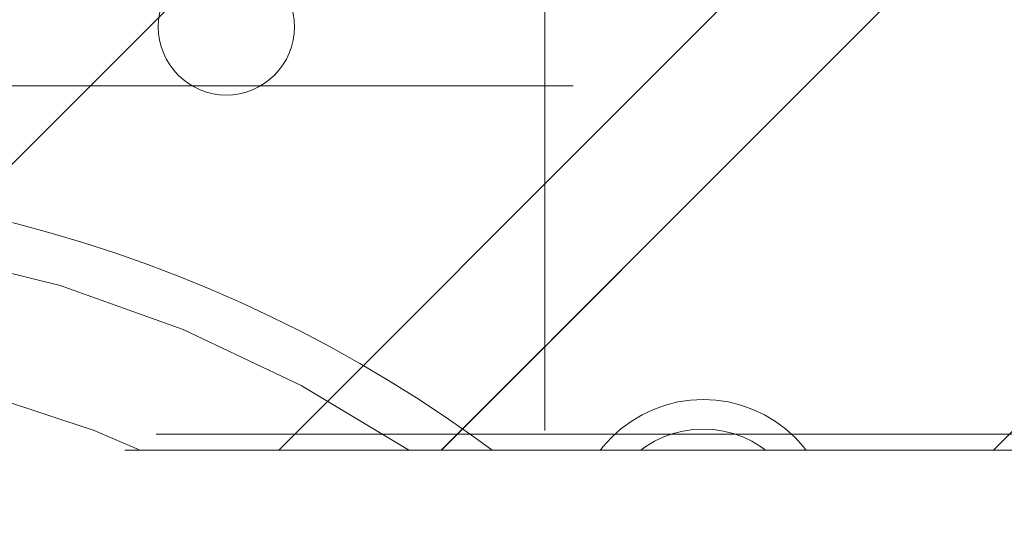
# Model space of a CAD drawing. Header units: inches. Extents: x -471 to -284, y -222 to 20.
# Tile 50 of 54: x -341.068 to -339.844, y 11.8 to 12.421. Entities that reach past the tile are written whole.
import ezdxf

# ---------------------------------------------------------------- set-up
doc = ezdxf.new("R2010")
doc.units = ezdxf.units.IN
doc.header["$LTSCALE"] = 32
doc.header["$MEASUREMENT"] = 0
doc.linetypes.add('Dash Style-1', pattern=[0.083328, 0.041656, -0.041672])
for name, color, linetype, lineweight in [('Black', 7, 'Continuous', 18), ('DashLine', 7, 'Dash Style-1', 13), ('DashLineFill', 7, 'Dash Style-1', 13), ('Drawing', 7, 'Continuous', 18), ('None', 7, 'Continuous', 18), ('SolidLine', 7, 'Continuous', 15), ('Wood_1-H', 7, 'Continuous', 13)]:
    doc.layers.add(name, color=color, linetype=linetype, lineweight=lineweight)
pattern_1 = [(45, (0, 0), (-1.61301565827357, 1.935715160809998), []), (45, (-1.0608, 1.0608), (-0.4723460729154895, 0.4167612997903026), [])]

# ---------------------------------------------------------------- blocks, each defined once
blk = doc.blocks.new('1BRPFY-Leg_Plate (2D)')
at = {"layer": 'DashLineFill', "linetype": 'Continuous', "lineweight": 13}
h = blk.add_hatch(dxfattribs=at)
h.set_pattern_fill('Steel', color=253, style=0, pattern_type=2)
h.set_pattern_definition(pattern_1)
edge = h.paths.add_edge_path()
edge.add_arc((-1.704724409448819, -1.704724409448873), 0.125984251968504, 179.9999999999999, 269.9999999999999)
edge.add_line((-1.704724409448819, -1.830708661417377), (1.704724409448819, -1.830708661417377))
edge.add_arc((1.704724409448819, -1.704724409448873), 0.125984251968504, 270.0000000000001, 360.0000000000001)
edge.add_line((1.830708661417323, -1.704724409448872), (1.830708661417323, 1.704724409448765))
edge.add_arc((1.704724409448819, 1.704724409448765), 0.1259842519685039, 0, 90)
edge.add_line((1.704724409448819, 1.830708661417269), (-1.704724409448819, 1.830708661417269))
edge.add_arc((-1.704724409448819, 1.704724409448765), 0.1259842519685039, 90, 180)
edge.add_line((-1.830708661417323, 1.704724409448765), (-1.830708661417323, -1.704724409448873))
at = {"layer": 'DashLineFill', "flags": 128}
blk.add_lwpolyline([(-1.830708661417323, -1.704724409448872, 0.414213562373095), (-1.704724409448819, -1.830708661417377), (1.704724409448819, -1.830708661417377, 0.414213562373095), (1.830708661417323, -1.704724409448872), (1.830708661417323, 1.704724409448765, 0.414213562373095), (1.704724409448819, 1.830708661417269), (-1.704724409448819, 1.830708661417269, 0.414213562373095), (-1.830708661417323, 1.704724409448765)], format="xyb", close=True, dxfattribs=at)
at = {"layer": 'SolidLine', "flags": 128}
blk.add_lwpolyline([(1.118110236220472, 1.279527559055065), (1.118887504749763, 1.29534922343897), (1.121211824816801, 1.311018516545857), (1.125060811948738, 1.326384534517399), (1.130397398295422, 1.341299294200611), (1.137170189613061, 1.355619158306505), (1.14531396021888, 1.369206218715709), (1.154750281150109, 1.381929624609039), (1.165388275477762, 1.393666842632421), (1.177125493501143, 1.404304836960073), (1.189848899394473, 1.413741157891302), (1.203435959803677, 1.421884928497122), (1.217755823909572, 1.428657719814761), (1.232670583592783, 1.433994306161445), (1.248036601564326, 1.437843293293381), (1.263705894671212, 1.440167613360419), (1.279527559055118, 1.44094488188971), (1.295349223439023, 1.440167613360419), (1.31101851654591, 1.437843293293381), (1.326384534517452, 1.433994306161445), (1.341299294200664, 1.428657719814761), (1.355619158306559, 1.421884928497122), (1.369206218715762, 1.413741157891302), (1.381929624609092, 1.404304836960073), (1.393666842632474, 1.393666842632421), (1.404304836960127, 1.381929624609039), (1.413741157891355, 1.369206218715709), (1.421884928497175, 1.355619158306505), (1.428657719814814, 1.341299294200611), (1.433994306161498, 1.326384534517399), (1.437843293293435, 1.311018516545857), (1.440167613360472, 1.29534922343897), (1.440944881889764, 1.279527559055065)], dxfattribs=at)
blk = doc.blocks.new('1BRPX8-Util_Bkt_Lg-F (2D)')
at = {"layer": 'DashLineFill', "linetype": 'Continuous', "lineweight": 13}
h = blk.add_hatch(dxfattribs=at)
h.set_pattern_fill('Steel', color=253, style=0, pattern_type=2)
h.set_pattern_definition(pattern_1)
edge = h.paths.add_edge_path()
edge.add_line((-4.468503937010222, 7.405511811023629), (-3.129921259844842, 7.405511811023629))
edge.add_line((-3.129921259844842, 7.405511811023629), (-3.129921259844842, -2.011811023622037))
edge.add_line((-3.129921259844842, -2.011811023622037), (-4.468503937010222, -2.011811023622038))
edge.add_line((-4.468503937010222, -2.011811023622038), (-4.468503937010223, -2.145669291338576))
edge.add_line((-4.468503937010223, -2.145669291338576), (-2.421259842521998, -2.145669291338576))
edge.add_line((-2.421259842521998, -2.145669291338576), (-2.421259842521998, -2.523622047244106))
edge.add_arc((-2.303149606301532, -2.523622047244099), 0.1181102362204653, 180.0000000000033, 270.0000000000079)
edge.add_line((-2.303149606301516, -2.641732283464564), (2.303149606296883, -2.641732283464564))
edge.add_arc((2.303149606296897, -2.523622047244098), 0.1181102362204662, 269.9999999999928, 359.9999999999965)
edge.add_line((2.421259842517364, -2.523622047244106), (2.421259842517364, -2.145669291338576))
edge.add_line((2.421259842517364, -2.145669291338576), (4.46850393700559, -2.145669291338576))
edge.add_line((4.46850393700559, -2.145669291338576), (4.46850393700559, -2.011811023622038))
edge.add_line((4.46850393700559, -2.011811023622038), (3.129921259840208, -2.011811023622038))
edge.add_line((3.129921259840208, -2.011811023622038), (3.129921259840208, 7.405511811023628))
edge.add_line((3.129921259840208, 7.405511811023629), (4.46850393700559, 7.405511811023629))
edge.add_line((4.46850393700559, 7.405511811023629), (4.46850393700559, 7.539370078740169))
edge.add_line((4.46850393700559, 7.539370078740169), (2.421259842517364, 7.539370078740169))
edge.add_line((2.421259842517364, 7.539370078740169), (2.421259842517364, 7.917322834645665))
edge.add_arc((2.30314960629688, 7.917322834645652), 0.1181102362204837, 6.452788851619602e-12, 89.99999999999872)
edge.add_line((2.303149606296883, 8.035433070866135), (-2.303149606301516, 8.035433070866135))
edge.add_arc((-2.303149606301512, 7.91732283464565), 0.1181102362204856, 90.00000000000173, 179.9999999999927)
edge.add_line((-2.421259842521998, 7.917322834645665), (-2.421259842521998, 7.539370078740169))
edge.add_line((-2.421259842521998, 7.539370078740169), (-4.468503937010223, 7.539370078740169))
edge.add_line((-4.468503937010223, 7.539370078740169), (-4.468503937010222, 7.405511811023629))
at = {"layer": 'SolidLine', "flags": 128}
blk.add_lwpolyline([(1.15164632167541, 1.288185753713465), (1.153496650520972, 1.300659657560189), (1.156560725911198, 1.312892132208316), (1.160809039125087, 1.324765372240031), (1.166200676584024, 1.336165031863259), (1.172683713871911, 1.346981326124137), (1.180195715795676, 1.357110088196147), (1.188664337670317, 1.36645377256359), (1.19800802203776, 1.37492239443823), (1.20813678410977, 1.382434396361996), (1.218953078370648, 1.388917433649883), (1.230352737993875, 1.39430907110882), (1.242225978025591, 1.398557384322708), (1.254458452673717, 1.401621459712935), (1.266932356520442, 1.403471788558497), (1.279527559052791, 1.40409055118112), (1.29212276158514, 1.403471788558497), (1.304596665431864, 1.401621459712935), (1.31682914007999, 1.398557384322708), (1.328702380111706, 1.39430907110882), (1.340102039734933, 1.388917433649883), (1.350918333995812, 1.382434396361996), (1.361047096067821, 1.37492239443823), (1.370390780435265, 1.36645377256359), (1.378859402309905, 1.357110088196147), (1.386371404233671, 1.346981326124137), (1.392854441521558, 1.336165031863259), (1.398246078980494, 1.324765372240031), (1.402494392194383, 1.312892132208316), (1.405558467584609, 1.300659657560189), (1.407408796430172, 1.288185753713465)], dxfattribs=at)
blk = doc.blocks.new('Slate-LegBrace (2D)')
at = {"layer": 'DashLineFill', "linetype": 'Continuous', "lineweight": 13}
h = blk.add_hatch(dxfattribs=at)
h.set_pattern_fill('Steel', color=253, style=0, pattern_type=2)
h.set_pattern_definition(pattern_1)
edge = h.paths.add_edge_path()
edge.add_line((-2.199587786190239, 0.1351515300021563), (-1.374775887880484, 0.1351515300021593))
edge.add_arc((3.636636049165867e-15, 0.01355418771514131), 1.380142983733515, 5.054592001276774, 174.9454079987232, ccw=False)
edge.add_line((1.374775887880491, 0.1351515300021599), (2.199718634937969, 0.1351515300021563))
edge.add_arc((6.542437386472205e-05, 0.01705725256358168), 2.202821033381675, 3.07312710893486, 176.9268728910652)
h = blk.add_hatch(dxfattribs=at)
h.set_pattern_fill('Steel', color=253, style=0, pattern_type=2)
h.set_pattern_definition(pattern_1)
h.paths.add_polyline_path([(0.6865492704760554, 1.819226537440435), (0.6782533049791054, 1.81964275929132), (0.6700380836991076, 1.820870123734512), (0.661982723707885, 1.822896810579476), (0.654164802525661, 1.825703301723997), (0.6466596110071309, 1.829262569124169), (0.6395394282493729, 1.833540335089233), (0.6328728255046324, 1.838495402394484), (0.6267240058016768, 1.844080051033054), (0.6211521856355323, 1.850240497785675), (0.6162110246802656, 1.856917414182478), (0.6119481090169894, 1.864046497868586), (0.6084044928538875, 1.871559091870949), (0.6056143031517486, 1.879382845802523), (0.6036044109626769, 1.887442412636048), (0.6023941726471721, 1.895660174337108), (0.6019952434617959, 1.903956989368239), (0.6024114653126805, 1.912252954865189), (0.6036388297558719, 1.920468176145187), (0.6056655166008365, 1.92852353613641), (0.6084720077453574, 1.936341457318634), (0.6120312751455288, 1.943846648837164), (0.6163090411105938, 1.950966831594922), (0.6212641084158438, 1.957633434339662), (0.626848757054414, 1.963782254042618), (0.6330092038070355, 1.969354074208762), (0.6396861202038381, 1.974295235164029), (0.6468152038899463, 1.978558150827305), (0.6543277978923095, 1.982101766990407), (0.6621515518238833, 1.984891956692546), (0.6702111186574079, 1.986901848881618), (0.6784288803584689, 1.988112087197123), (0.6867256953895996, 1.988511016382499), (0.6950216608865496, 1.988094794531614), (0.7032368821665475, 1.986867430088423), (0.71129224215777, 1.984840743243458), (0.719110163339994, 1.982034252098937), (0.7266153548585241, 1.978474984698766), (0.733735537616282, 1.974197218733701), (0.7404021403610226, 1.969242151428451), (0.7465509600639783, 1.963657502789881), (0.7521227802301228, 1.957497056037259), (0.7570639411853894, 1.950820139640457), (0.7613268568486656, 1.943691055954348), (0.7648704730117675, 1.936178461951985), (0.7676606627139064, 1.928354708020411), (0.7696705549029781, 1.920295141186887), (0.7708807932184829, 1.912077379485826), (0.771279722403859, 1.903780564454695), (0.7708635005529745, 1.895484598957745), (0.7696361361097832, 1.887269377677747), (0.7676094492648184, 1.879214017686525), (0.7648029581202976, 1.871396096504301), (0.7612436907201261, 1.863890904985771), (0.7569659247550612, 1.856770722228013), (0.7520108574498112, 1.850104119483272), (0.7464262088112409, 1.843955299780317), (0.7402657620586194, 1.838383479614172), (0.7335888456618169, 1.833442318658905), (0.7264597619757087, 1.829179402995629), (0.7189471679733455, 1.825635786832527), (0.7111234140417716, 1.822845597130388), (0.7030638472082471, 1.820835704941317), (0.6948460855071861, 1.819625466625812)])
h = blk.add_hatch(dxfattribs=at)
h.set_pattern_fill('Steel', color=253, style=0, pattern_type=2)
h.set_pattern_definition(pattern_1)
edge = h.paths.add_edge_path()
edge.add_line((-2.191696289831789, 0.2375138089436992), (-1.463739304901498, 0.2375137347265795))
edge.add_arc((6.542437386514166e-05, 0.017041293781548), 1.480314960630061, 8.565281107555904, 171.4347188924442, ccw=False)
edge.add_line((1.463870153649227, 0.2375137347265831), (2.191827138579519, 0.2375138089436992))
edge.add_line((2.191827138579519, 0.2375138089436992), (2.19971863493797, 0.1351515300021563))
edge.add_line((2.19971863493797, 0.1351515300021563), (1.374775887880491, 0.1351515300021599))
edge.add_arc((3.356894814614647e-15, 0.01355418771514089), 1.380142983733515, 5.054592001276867, 174.9454079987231)
edge.add_line((-1.374775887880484, 0.1351515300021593), (-2.19958778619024, 0.1351515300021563))
edge.add_line((-2.19958778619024, 0.1351515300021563), (-2.191696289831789, 0.2375138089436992))
at = {"layer": 'DashLineFill', "flags": 128}
for points in [[(-2.199587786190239, 0.1351515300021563), (-1.374775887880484, 0.1351515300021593, -0.9154551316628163), (1.374775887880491, 0.1351515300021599), (2.199718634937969, 0.1351515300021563, 0.9477524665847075)], [(-2.191696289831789, 0.2375138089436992), (-1.463739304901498, 0.2375137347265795, -0.8606629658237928), (1.463870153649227, 0.2375137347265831), (2.191827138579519, 0.2375138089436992), (2.19971863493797, 0.1351515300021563), (1.374775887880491, 0.1351515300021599, 0.9154551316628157), (-1.374775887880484, 0.1351515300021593), (-2.19958778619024, 0.1351515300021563)]]:
    blk.add_lwpolyline(points, format="xyb", close=True, dxfattribs=at)
blk.add_lwpolyline([(0.6865492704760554, 1.819226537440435), (0.6782533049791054, 1.81964275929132), (0.6700380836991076, 1.820870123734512), (0.661982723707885, 1.822896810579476), (0.654164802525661, 1.825703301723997), (0.6466596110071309, 1.829262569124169), (0.6395394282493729, 1.833540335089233), (0.6328728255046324, 1.838495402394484), (0.6267240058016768, 1.844080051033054), (0.6211521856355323, 1.850240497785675), (0.6162110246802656, 1.856917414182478), (0.6119481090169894, 1.864046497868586), (0.6084044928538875, 1.871559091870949), (0.6056143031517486, 1.879382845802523), (0.6036044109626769, 1.887442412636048), (0.6023941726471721, 1.895660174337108), (0.6019952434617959, 1.903956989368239), (0.6024114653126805, 1.912252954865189), (0.6036388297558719, 1.920468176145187), (0.6056655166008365, 1.92852353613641), (0.6084720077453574, 1.936341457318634), (0.6120312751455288, 1.943846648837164), (0.6163090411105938, 1.950966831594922), (0.6212641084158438, 1.957633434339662), (0.626848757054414, 1.963782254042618), (0.6330092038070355, 1.969354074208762), (0.6396861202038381, 1.974295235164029), (0.6468152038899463, 1.978558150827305), (0.6543277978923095, 1.982101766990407), (0.6621515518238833, 1.984891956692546), (0.6702111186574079, 1.986901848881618), (0.6784288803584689, 1.988112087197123), (0.6867256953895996, 1.988511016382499), (0.6950216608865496, 1.988094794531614), (0.7032368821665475, 1.986867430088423), (0.71129224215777, 1.984840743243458), (0.719110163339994, 1.982034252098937), (0.7266153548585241, 1.978474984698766), (0.733735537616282, 1.974197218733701), (0.7404021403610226, 1.969242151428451), (0.7465509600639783, 1.963657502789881), (0.7521227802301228, 1.957497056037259), (0.7570639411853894, 1.950820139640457), (0.7613268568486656, 1.943691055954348), (0.7648704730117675, 1.936178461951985), (0.7676606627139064, 1.928354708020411), (0.7696705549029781, 1.920295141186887), (0.7708807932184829, 1.912077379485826), (0.771279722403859, 1.903780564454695), (0.7708635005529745, 1.895484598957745), (0.7696361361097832, 1.887269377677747), (0.7676094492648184, 1.879214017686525), (0.7648029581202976, 1.871396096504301), (0.7612436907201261, 1.863890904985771), (0.7569659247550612, 1.856770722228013), (0.7520108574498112, 1.850104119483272), (0.7464262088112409, 1.843955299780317), (0.7402657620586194, 1.838383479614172), (0.7335888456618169, 1.833442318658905), (0.7264597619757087, 1.829179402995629), (0.7189471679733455, 1.825635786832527), (0.7111234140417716, 1.822845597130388), (0.7030638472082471, 1.820835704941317), (0.6948460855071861, 1.819625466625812)], close=True, dxfattribs=at)
blk = doc.blocks.new('TLLegSleeve (2D)')
at = {"layer": 'DashLineFill', "linetype": 'Continuous', "lineweight": 13}
h = blk.add_hatch(dxfattribs=at)
h.set_pattern_fill('Steel', color=253, style=0, pattern_type=2)
h.set_pattern_definition(pattern_1)
edge = h.paths.add_edge_path()
edge.add_line((1.08267716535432, 1.402343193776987), (1.08267716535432, 2.913385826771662))
edge.add_arc((-1.707523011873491e-13, 2.913385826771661), 1.08267716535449, 4.479377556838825e-14, 180)
edge.add_line((-1.082677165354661, 2.913385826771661), (-1.08267716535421, 1.402343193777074))
edge.add_arc((-1.332267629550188e-15, 2.886579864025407e-15), 1.771653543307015, 127.6698869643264, 412.330113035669)
edge.add_line((1.08267716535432, 1.402343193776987), (1.08267716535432, 1.402343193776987))
edge = h.paths.add_edge_path()
edge.add_arc((1.665334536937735e-15, 2.91338582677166), 0.7480314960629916, 180, 360)
edge.add_arc((1.665334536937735e-15, 2.91338582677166), 0.7480314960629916, 9.54166404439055e-15, 180)
edge.add_line((-0.7480314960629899, 2.91338582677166), (-0.7480314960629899, 2.91338582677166))
edge = h.paths.add_edge_path()
edge.add_arc((-1.723066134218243e-13, 5.70119602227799e-16), 1.437007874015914, 180, 360)
edge.add_arc((-1.723066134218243e-13, 9.149983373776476e-17), 1.437007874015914, 9.541664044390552e-15, 180)
edge.add_line((-1.437007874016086, 3.308097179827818e-16), (-1.437007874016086, 3.308097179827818e-16))
at = {"layer": 'DashLine', "color": 8, "flags": 128}
blk.add_lwpolyline([(1.653543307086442, 1.118599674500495e-14), (1.645581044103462, -0.1620755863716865), (1.621770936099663, -0.3225902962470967), (1.582342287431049, -0.4799982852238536), (1.527674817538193, -0.6327836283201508), (1.45829500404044, -0.7794749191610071), (1.374871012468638, -0.9186594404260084), (1.278206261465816, -1.048996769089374), (1.169231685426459, -1.169231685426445), (1.048996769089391, -1.278206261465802), (0.918659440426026, -1.374871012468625), (0.7794749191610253, -1.458295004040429), (0.6327836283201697, -1.527674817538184), (0.4799982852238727, -1.582342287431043), (0.3225902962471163, -1.621770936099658), (0.1620755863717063, -1.645581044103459), (8.723964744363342e-15, -1.653543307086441), (-0.162075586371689, -1.645581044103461), (-0.3225902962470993, -1.621770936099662), (-0.4799982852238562, -1.582342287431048), (-0.6327836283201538, -1.527674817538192), (-0.7794749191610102, -1.458295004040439), (-0.9186594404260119, -1.374871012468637), (-1.048996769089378, -1.278206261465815), (-1.169231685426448, -1.169231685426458), (-1.278206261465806, -1.048996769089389), (-1.374871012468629, -0.9186594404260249), (-1.458295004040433, -0.7794749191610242), (-1.527674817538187, -0.6327836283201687), (-1.582342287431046, -0.4799982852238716), (-1.621770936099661, -0.3225902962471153), (-1.645581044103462, -0.1620755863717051), (-1.653543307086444, -7.741682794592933e-15), (-1.645581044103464, 0.1620755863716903), (-1.621770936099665, 0.3225902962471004), (-1.582342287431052, 0.4799982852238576), (-1.527674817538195, 0.6327836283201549), (-1.458295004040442, 0.7794749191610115), (-1.37487101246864, 0.918659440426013), (-1.278206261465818, 1.048996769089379), (-1.169231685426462, 1.169231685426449), (-1.048996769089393, 1.278206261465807), (-0.9186594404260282, 1.37487101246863), (-0.7794749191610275, 1.458295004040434), (-0.6327836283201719, 1.527674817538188), (-0.479998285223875, 1.582342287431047), (-0.3225902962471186, 1.621770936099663), (-0.1620755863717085, 1.645581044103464), (-1.096189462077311e-14, 1.653543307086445), (0.1620755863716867, 1.645581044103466), (0.3225902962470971, 1.621770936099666), (0.479998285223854, 1.582342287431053), (0.6327836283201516, 1.527674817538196), (0.7794749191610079, 1.458295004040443), (0.9186594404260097, 1.374871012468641), (1.048996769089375, 1.278206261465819), (1.169231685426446, 1.169231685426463), (1.278206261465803, 1.048996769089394), (1.374871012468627, 0.9186594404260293), (1.458295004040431, 0.7794749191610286), (1.527674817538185, 0.6327836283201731), (1.582342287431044, 0.4799982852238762), (1.621770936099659, 0.3225902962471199), (1.64558104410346, 0.1620755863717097)], close=True, dxfattribs=at)
at = {"layer": 'DashLineFill', "flags": 128}
for points in [[(1.08267716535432, 1.402343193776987), (1.08267716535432, 2.913385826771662, 0.9999999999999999), (-1.082677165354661, 2.913385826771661), (-1.08267716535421, 1.402343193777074, 2.931618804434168), (1.08267716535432, 1.402343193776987)], [(-1.437007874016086, 3.308097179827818e-16, 0.9999999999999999), (1.437007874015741, 3.308097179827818e-16, 0.9999999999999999), (-1.437007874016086, 3.308097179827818e-16)]]:
    blk.add_lwpolyline(points, format="xyb", close=True, dxfattribs=at)
blk = doc.blocks.new('Group-56')
at = {"layer": 'SolidLine', "flags": 128}
blk.add_lwpolyline([(61.27952755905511, -8.30708661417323, -0.414213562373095), (62.99212598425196, -6.594488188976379, -0.414213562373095), (64.70472440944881, -8.30708661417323, -0.414213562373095), (62.99212598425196, -10.01968503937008, -0.414213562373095)], format="xyb", close=True, dxfattribs=at)
at = {"layer": 'Wood_1-H', "color": 7}
for name in ['1BRPX8-Util_Bkt_Lg-F (2D)', 'TLLegSleeve (2D)', 'Slate-LegBrace (2D)', '1BRPFY-Leg_Plate (2D)']:
    blk.add_blockref(name, (62.99212598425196, -8.30708661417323), dxfattribs=at)
blk = doc.blocks.new('TL14_lower_leg (2D)')
at = {"layer": 'DashLine', "flags": 128}
blk.add_lwpolyline([(-1.777195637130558e-14, 1.377952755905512), (0.1350629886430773, 1.371317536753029), (0.2688252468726, 1.351475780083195), (0.3999985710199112, 1.318618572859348), (0.5273196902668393, 1.27306234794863), (0.649562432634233, 1.215245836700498), (0.7655495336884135, 1.14572584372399), (0.8741639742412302, 1.065171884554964), (0.9743597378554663, 0.9743597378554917), (1.065171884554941, 0.8741639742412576), (1.14572584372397, 0.7655495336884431), (1.215245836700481, 0.6495624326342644), (1.273062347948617, 0.5273196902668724), (1.318618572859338, 0.3999985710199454), (1.351475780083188, 0.2688252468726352), (1.371317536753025, 0.1350629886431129), (1.377952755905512, 1.783045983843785e-14), (1.371317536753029, -0.1350629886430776), (1.351475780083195, -0.2688252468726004), (1.318618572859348, -0.3999985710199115), (1.27306234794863, -0.5273196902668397), (1.215245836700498, -0.6495624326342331), (1.145725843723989, -0.7655495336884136), (1.065171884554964, -0.8741639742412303), (0.9743597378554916, -0.9743597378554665), (0.8741639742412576, -1.065171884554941), (0.7655495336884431, -1.14572584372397), (0.6495624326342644, -1.215245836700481), (0.5273196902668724, -1.273062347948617), (0.3999985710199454, -1.318618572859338), (0.2688252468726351, -1.351475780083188), (0.135062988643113, -1.371317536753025), (1.777195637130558e-14, -1.377952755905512), (-0.1350629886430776, -1.371317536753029), (-0.2688252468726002, -1.351475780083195), (-0.3999985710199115, -1.318618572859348), (-0.5273196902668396, -1.27306234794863), (-0.6495624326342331, -1.215245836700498), (-0.7655495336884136, -1.14572584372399), (-0.8741639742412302, -1.065171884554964), (-0.9743597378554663, -0.9743597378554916), (-1.065171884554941, -0.8741639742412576), (-1.14572584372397, -0.7655495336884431), (-1.215245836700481, -0.6495624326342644), (-1.273062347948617, -0.5273196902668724), (-1.318618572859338, -0.3999985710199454), (-1.351475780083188, -0.2688252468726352), (-1.371317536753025, -0.1350629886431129), (-1.377952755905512, -1.783045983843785e-14), (-1.371317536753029, 0.1350629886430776), (-1.351475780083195, 0.2688252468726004), (-1.318618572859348, 0.3999985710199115), (-1.27306234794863, 0.5273196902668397), (-1.215245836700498, 0.6495624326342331), (-1.145725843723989, 0.7655495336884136), (-1.065171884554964, 0.8741639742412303), (-0.9743597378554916, 0.9743597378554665), (-0.8741639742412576, 1.065171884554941), (-0.7655495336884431, 1.14572584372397), (-0.6495624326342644, 1.215245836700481), (-0.5273196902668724, 1.273062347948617), (-0.3999985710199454, 1.318618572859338), (-0.2688252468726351, 1.351475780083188), (-0.135062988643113, 1.371317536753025)], close=True, dxfattribs=at)
blk = doc.blocks.new('Group-59')
at = {"layer": 'DashLineFill', "linetype": 'Continuous', "lineweight": 13}
h = blk.add_hatch(dxfattribs=at)
h.set_pattern_fill('Steel', color=253, style=0, pattern_type=2)
h.set_pattern_definition(pattern_1)
h.paths.add_polyline_path([(-2.066929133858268, 1.397637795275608), (2.066929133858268, 1.397637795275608), (2.066929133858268, 0.1377952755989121), (2.106299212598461, 0.1377952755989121), (2.106299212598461, -0.1377952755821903), (2.066929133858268, -0.1377952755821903), (2.066929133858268, -5.275590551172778), (2.106299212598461, -5.275590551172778), (2.106299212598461, -5.55118110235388), (2.066929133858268, -5.55118110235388), (2.066929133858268, -5.82677165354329), (-2.066929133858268, -5.82677165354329), (-2.066929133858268, -5.55118110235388), (-2.106299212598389, -5.55118110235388), (-2.106299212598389, -5.275590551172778), (-2.066929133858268, -5.275590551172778), (-2.066929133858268, -0.1377952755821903), (-2.106299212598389, -0.1377952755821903), (-2.106299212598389, 0.1377952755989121), (-2.066929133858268, 0.1377952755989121)])
at = {"layer": 'DashLineFill', "flags": 128}
blk.add_lwpolyline([(-2.066929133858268, 1.397637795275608), (2.066929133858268, 1.397637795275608), (2.066929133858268, 0.1377952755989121), (2.106299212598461, 0.1377952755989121), (2.106299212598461, -0.1377952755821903), (2.066929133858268, -0.1377952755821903), (2.066929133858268, -5.275590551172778), (2.106299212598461, -5.275590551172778), (2.106299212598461, -5.55118110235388), (2.066929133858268, -5.55118110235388), (2.066929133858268, -5.82677165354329), (-2.066929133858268, -5.82677165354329), (-2.066929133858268, -5.55118110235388), (-2.106299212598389, -5.55118110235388), (-2.106299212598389, -5.275590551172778), (-2.066929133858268, -5.275590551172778), (-2.066929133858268, -0.1377952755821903), (-2.106299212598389, -0.1377952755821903), (-2.106299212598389, 0.1377952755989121), (-2.066929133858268, 0.1377952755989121)], close=True, dxfattribs=at)
blk = doc.blocks.new('TL14_upper_leg (2D)')
at = {"layer": 'DashLine', "color": 7}
blk.add_blockref('Group-59', (0, 0), dxfattribs=at)
blk = doc.blocks.new('1BRPT9-Bracket (2D)')
at = {"layer": 'DashLineFill', "linetype": 'Continuous', "lineweight": 13}
h = blk.add_hatch(dxfattribs=at)
h.set_pattern_fill('Steel', color=253, style=0, pattern_type=2)
h.set_pattern_definition(pattern_1)
edge = h.paths.add_edge_path()
edge.add_arc((1.677931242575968, -8.488188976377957), 0.2519685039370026, 269.999999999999, 360.0000000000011)
edge.add_line((1.929899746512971, -8.488188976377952), (1.929899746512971, -7.480314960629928))
edge.add_line((1.929899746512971, -7.480314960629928), (2.323600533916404, -7.480314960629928))
edge.add_line((2.323600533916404, -7.480314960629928), (2.323600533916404, 7.461135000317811))
edge.add_line((2.323600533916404, 7.461135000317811), (1.929899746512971, 7.480314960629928))
edge.add_line((1.929899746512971, 7.480314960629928), (1.929899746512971, 8.488188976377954))
edge.add_arc((1.677931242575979, 8.488188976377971), 0.2519685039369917, 359.999999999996, 450.0000000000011)
edge.add_line((1.677931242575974, 8.740157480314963), (-2.32206875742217, 8.740157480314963))
edge.add_line((-2.32206875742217, 8.740157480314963), (-2.32206875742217, -8.74015748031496))
edge.add_line((-2.32206875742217, -8.74015748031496), (1.677931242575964, -8.74015748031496))
blk = doc.blocks.new('SlateLegLocator-L2')
at = {"color": 255, "linetype": 'Dash Style-1', "lineweight": 5}
blk.add_wipeout([(-2.106299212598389, 1.3779527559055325), (2.10629921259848, 1.3779527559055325), (2.10629921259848, -5.807086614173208), (-2.106299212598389, -5.807086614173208)], dxfattribs=at).dxf.layer = 'Black'
at = {"layer": 'Black', "linetype": 'Dash Style-1', "lineweight": 5, "flags": 128}
blk.add_lwpolyline([(-2.106299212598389, 1.377952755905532), (2.106299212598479, 1.377952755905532), (2.106299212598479, -5.807086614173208), (-2.106299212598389, -5.807086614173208)], close=True, dxfattribs=at)
blk = doc.blocks.new('Group-83')
at = {"layer": 'None', "color": 7, "rotation": 180}
blk.add_blockref('1BRPT9-Bracket (2D)', (62.99212598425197, -12.00787401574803), dxfattribs=at)
at = {"layer": 'None', "color": 7}
for name in ['1BRPFY-Leg_Plate (2D)', 'TL14_upper_leg (2D)', 'TL14_lower_leg (2D)']:
    blk.add_blockref(name, (62.99212598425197, -8.30708661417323), dxfattribs=at)
blk.add_blockref('SlateLegLocator-L2', (62.99212598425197, -8.30708661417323), dxfattribs=at)
blk = doc.blocks.new('Group-87')
at = {"layer": 'None'}
blk.add_blockref('Group-56', (0, 0), dxfattribs=at)
blk.add_blockref('Group-83', (0, 0), dxfattribs=at)
blk = doc.blocks.new('SL Credenza Desk (2D)')
at = {"layer": 'None'}
blk.add_blockref('Group-87', (0, 0), dxfattribs=at)
at = {"layer": 'Drawing', "color": 0, "flags": 1}
for tag in ['Tag', 'Catalog', 'Option1', 'Option2', 'Option3', 'Option4', 'Option5', 'Option6', 'Option7', 'Option8', 'Option9', 'Option10', 'Option11', 'Option12', 'Custom', 'FinishGroup', 'Discount', 'Item2', 'Item3', 'Item6', 'Item9', 'Item10', 'Item12', 'Item13', 'Item16', 'Item19', 'Item20', 'Item21', 'Item22', 'Item23', 'Item24', 'Item25', 'Item8', 'Item18', 'Item1', 'Item4', 'Item5', 'Item7', 'Item11', 'Item14', 'Item15', 'Item17']:
    blk.add_attdef(tag, (-44.99146332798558, 3.308073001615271), '', height=0.007086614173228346, dxfattribs=at)

msp = doc.modelspace()

# ---------------------------------------------------------------- block references
at = {"layer": 'Drawing'}
msp.add_blockref('SL Credenza Desk (2D)', (-404.4901574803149, 18.81496062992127), dxfattribs=at)

doc.saveas('drawing.dxf')
